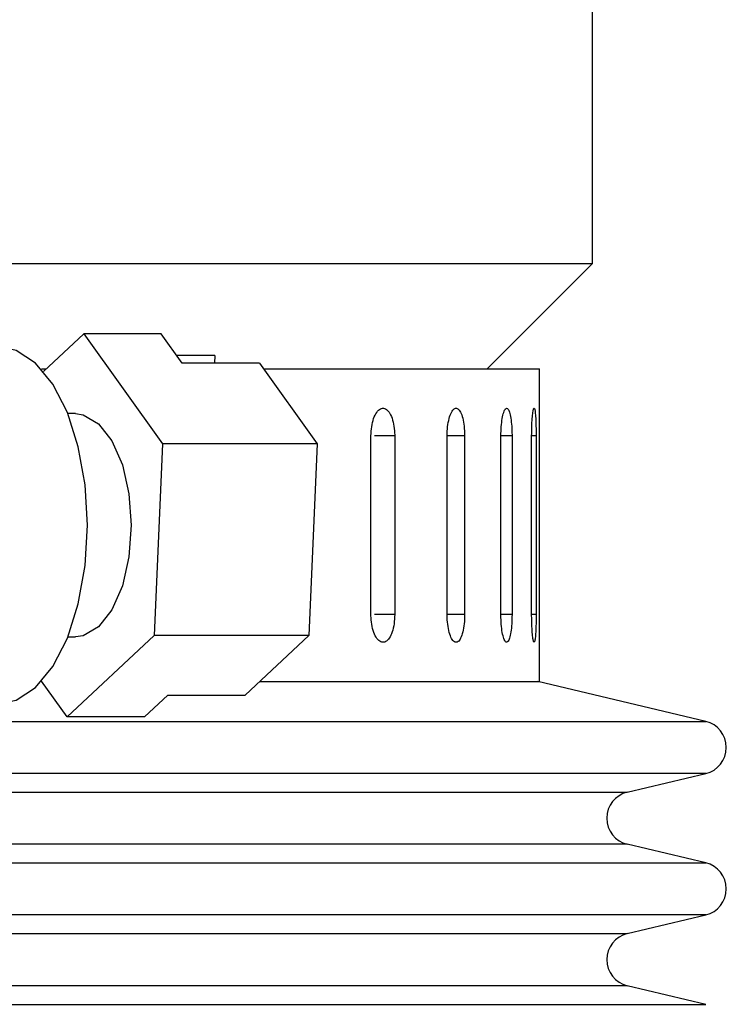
# Model space of a CAD drawing. Header units: inches. Extents: x 1.5 to 32, y 0 to 21.9.
# Tile 60 of 64: x 30.058 to 30.849, y 14.669 to 15.771. Entities that reach past the tile are written whole.
import ezdxf

# ---------------------------------------------------------------- set-up
doc = ezdxf.new("R2010")
doc.units = ezdxf.units.IN
doc.header["$MEASUREMENT"] = 0

msp = doc.modelspace()

# ---------------------------------------------------------------- linework, layer by layer
at = {"color": 7, "linetype": 'Continuous', "lineweight": 25}
for p, q in [((30.6997, 15.4979), (30.6997, 16.3729)), ((26.9497, 15.4979), (30.6997, 15.4979)), ((30.5817, 15.3799), (30.6997, 15.4979)), ((30.085, 15.3772), (30.1301, 15.4193)), ((30.1301, 15.4193), (30.2184, 15.2961)), ((30.2167, 15.4193), (30.1301, 15.4193)), ((30.2404, 15.3863), (30.2167, 15.4193)), ((30.2771, 15.3949), (30.2342, 15.3949)), ((30.3269, 15.3863), (30.2404, 15.3863)), ((30.2771, 15.3949), (30.2767, 15.3863)), ((30.3269, 15.3863), (30.3915, 15.2961)), ((30.0827, 15.3799), (30.0879, 15.3799)), ((30.3315, 15.3799), (30.6402, 15.3799)), ((30.6402, 15.0299), (30.6402, 15.3799)), ((30.1208, 15.3299), (30.1124, 15.3299)), ((30.4517, 15.1049), (30.4517, 15.3049)), ((30.4783, 15.3049), (30.4558, 15.3049)), ((30.4783, 15.3049), (30.4783, 15.1049)), ((30.537, 15.1049), (30.537, 15.3049)), ((30.5566, 15.3049), (30.537, 15.3049)), ((30.5566, 15.3049), (30.5566, 15.1049)), ((30.5972, 15.1049), (30.5972, 15.3049)), ((30.6096, 15.3049), (30.5972, 15.3049)), ((30.6096, 15.3049), (30.6096, 15.1049)), ((30.6316, 15.1049), (30.6316, 15.3049)), ((30.6366, 15.3049), (30.6316, 15.3049)), ((30.6366, 15.3049), (30.6366, 15.1049)), ((30.2184, 15.2961), (30.2091, 15.0816)), ((30.3915, 15.2961), (30.2184, 15.2961)), ((30.3915, 15.2961), (30.3823, 15.0816)), ((30.4783, 15.1049), (30.4558, 15.1049)), ((30.5566, 15.1049), (30.537, 15.1049)), ((30.6096, 15.1049), (30.5972, 15.1049)), ((30.6366, 15.1049), (30.6316, 15.1049)), ((30.2091, 15.0816), (30.1116, 14.9905)), ((30.1124, 15.0799), (30.1208, 15.0799)), ((30.3823, 15.0816), (30.2091, 15.0816)), ((30.3823, 15.0816), (30.3109, 15.0149)), ((30.1116, 14.9905), (30.083, 15.0303)), ((30.3269, 15.0299), (30.6402, 15.0299)), ((30.8264, 14.9854), (30.6384, 15.0299)), ((30.1981, 14.9905), (30.2243, 15.0149)), ((30.2243, 15.0149), (30.3109, 15.0149)), ((30.1981, 14.9905), (30.1116, 14.9905)), ((26.823, 14.9854), (30.8264, 14.9854)), ((30.8264, 14.927), (27.716, 14.927)), ((30.7386, 14.9062), (30.8264, 14.927)), ((26.9108, 14.9062), (30.7386, 14.9062)), ((30.7386, 14.8478), (27.7646, 14.8478)), ((30.8264, 14.8271), (30.7386, 14.8478)), ((26.823, 14.8271), (30.8264, 14.8271)), ((30.8264, 14.7687), (27.716, 14.7687)), ((30.7386, 14.7479), (30.8264, 14.7687)), ((26.9108, 14.7479), (30.7386, 14.7479)), ((30.7386, 14.6895), (27.7646, 14.6895)), ((30.8264, 14.6687), (30.7386, 14.6895)), ((26.823, 14.6687), (30.8264, 14.6687))]:
    msp.add_line(p, q, dxfattribs=at)
at = {"color": 7, "linetype": 'Continuous', "lineweight": 25, "flags": 128}
for points in [[(30.0342, 15.0049), (30.0546, 15.0091), (30.0762, 15.0233), (30.0956, 15.0469), (30.1119, 15.0787), (30.1241, 15.117), (30.1317, 15.1598), (30.1343, 15.2049), (30.1317, 15.25), (30.1241, 15.2928), (30.1119, 15.3311), (30.0956, 15.3629), (30.0762, 15.3865), (30.0546, 15.4007), (30.0342, 15.4049)], [(30.1208, 15.3299), (30.1297, 15.3286), (30.1468, 15.3186), (30.1618, 15.2994), (30.1734, 15.2725), (30.1808, 15.2401), (30.1834, 15.2049), (30.1808, 15.1697), (30.1734, 15.1373), (30.1618, 15.1104), (30.1468, 15.0912), (30.1297, 15.0812), (30.1208, 15.0799)]]:
    msp.add_lwpolyline(points, dxfattribs=at)
at = {"color": 7, "linetype": 'Continuous', "lineweight": 25}
for centre, start, end in [((30.8195, 14.9562), 283.3212, 76.6788), ((30.7456, 14.877), 103.3212, 256.6788), ((30.8195, 14.7979), 283.3212, 76.6788), ((30.7456, 14.7187), 103.3212, 256.6788)]:
    msp.add_arc(centre, 0.03, start, end, dxfattribs=at)
for points in [[(30.4517, 15.3049), (30.4519, 15.3084), (30.4522, 15.3154), (30.4545, 15.3246), (30.458, 15.3317), (30.4623, 15.3357), (30.4668, 15.3363), (30.4711, 15.3333), (30.4747, 15.3271), (30.4773, 15.3184), (30.4782, 15.3106), (30.4783, 15.306), (30.4783, 15.3049)], [(30.537, 15.3049), (30.5371, 15.3084), (30.5373, 15.3154), (30.5391, 15.3246), (30.5416, 15.3317), (30.5448, 15.3357), (30.5482, 15.3363), (30.5513, 15.3333), (30.554, 15.3271), (30.5558, 15.3184), (30.5565, 15.3106), (30.5565, 15.306), (30.5566, 15.3049)], [(30.5972, 15.3049), (30.5973, 15.3084), (30.5974, 15.3154), (30.5986, 15.3246), (30.6002, 15.3317), (30.6023, 15.3357), (30.6044, 15.3363), (30.6064, 15.3333), (30.608, 15.3271), (30.6091, 15.3184), (30.6096, 15.3106), (30.6096, 15.306), (30.6096, 15.3049)], [(30.6316, 15.3049), (30.6317, 15.3084), (30.6317, 15.3154), (30.6322, 15.3246), (30.633, 15.3317), (30.6338, 15.3357), (30.6347, 15.3363), (30.6354, 15.3333), (30.636, 15.3271), (30.6364, 15.3184), (30.6366, 15.3106), (30.6366, 15.306), (30.6366, 15.3049)], [(30.4783, 15.1049), (30.4781, 15.1014), (30.4779, 15.0944), (30.4756, 15.0852), (30.4724, 15.0781), (30.4682, 15.0741), (30.4637, 15.0735), (30.4593, 15.0765), (30.4555, 15.0827), (30.4528, 15.0914), (30.4518, 15.0993), (30.4517, 15.1038), (30.4517, 15.1049)], [(30.5566, 15.1049), (30.5565, 15.1014), (30.5563, 15.0944), (30.5546, 15.0852), (30.5522, 15.0781), (30.5492, 15.0741), (30.5459, 15.0735), (30.5426, 15.0765), (30.5398, 15.0827), (30.5378, 15.0914), (30.537, 15.0993), (30.537, 15.1038), (30.537, 15.1049)], [(30.6096, 15.1049), (30.6095, 15.1014), (30.6094, 15.0944), (30.6084, 15.0852), (30.6069, 15.0781), (30.605, 15.0741), (30.6029, 15.0735), (30.6009, 15.0765), (30.599, 15.0827), (30.5977, 15.0914), (30.5973, 15.0993), (30.5972, 15.1038), (30.5972, 15.1049)], [(30.6366, 15.1049), (30.6366, 15.1014), (30.6365, 15.0944), (30.6362, 15.0852), (30.6356, 15.0781), (30.6349, 15.0741), (30.6341, 15.0735), (30.6332, 15.0765), (30.6324, 15.0827), (30.6319, 15.0914), (30.6316, 15.0993), (30.6316, 15.1038), (30.6316, 15.1049)]]:
    msp.add_open_spline(points, degree=3, knots=[0, 0, 0, 0, 0.107362, 0.214723, 0.322094, 0.429472, 0.536839, 0.644195, 0.751556, 0.858932, 0.966307, 1, 1, 1, 1], dxfattribs=at)

doc.saveas('drawing.dxf')
